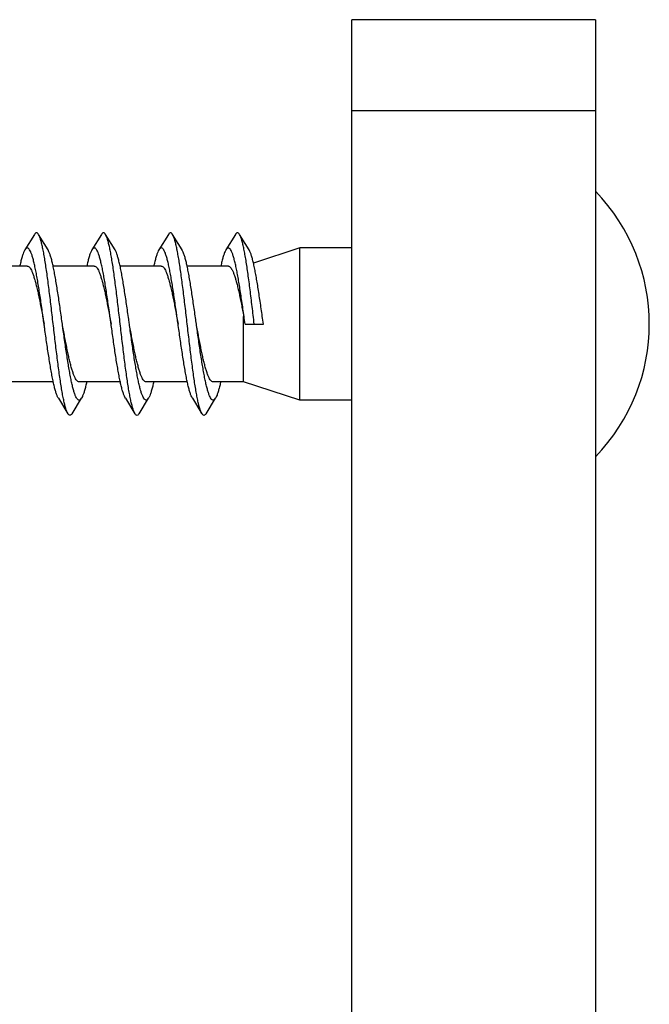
# Model space of a CAD drawing. Header units: millimetres. Extents: x 177 to 351, y 32 to 305.
# Tile 41 of 80: x 298.25 to 300.32, y 90.73 to 93.97. Entities that reach past the tile are written whole.
import ezdxf

# ---------------------------------------------------------------- set-up
doc = ezdxf.new("R2010")
doc.units = ezdxf.units.MM
doc.header["$LTSCALE"] = 30.734
doc.layers.get('0').update_dxf_attribs({"linetype": 'CONTINUOUS'})

msp = doc.modelspace()

# ---------------------------------------------------------------- linework, layer by layer
at = {"color": 7, "linetype": 'Continuous'}
for p, q in [((299.3448, 85.9695), (299.3448, 93.9695)), ((300.1448, 93.9695), (299.3448, 93.9695)), ((300.1448, 93.9695), (300.1448, 85.9695)), ((298.3031, 93.264), (298.2718, 93.2129)), ((298.3478, 93.2129), (298.3165, 93.264)), ((298.5231, 93.264), (298.4918, 93.2129)), ((298.5678, 93.2129), (298.5365, 93.264)), ((298.7431, 93.264), (298.7118, 93.2129)), ((298.7878, 93.2129), (298.7565, 93.264)), ((298.9631, 93.264), (298.9318, 93.2129)), ((299.0078, 93.2129), (298.9765, 93.264)), ((299.1748, 93.2195), (299.0222, 93.1699)), ((299.1748, 92.7195), (299.1748, 93.2195)), ((299.3448, 93.2195), (299.1748, 93.2195)), ((298.2798, 93.1595), (298.1446, 93.1595)), ((298.4998, 93.1595), (298.3646, 93.1595)), ((298.7198, 93.1595), (298.5846, 93.1595)), ((298.9398, 93.1595), (298.8046, 93.1595)), ((298.9901, 92.7795), (298.9901, 92.9947)), ((298.9948, 92.9695), (299.0548, 92.9695)), ((298.365, 92.7795), (298.2298, 92.7795)), ((298.585, 92.7795), (298.4498, 92.7795)), ((298.805, 92.7795), (298.6698, 92.7795)), ((298.9901, 92.7795), (298.8898, 92.7795)), ((299.1748, 92.7195), (298.9901, 92.7795)), ((298.3818, 92.726), (298.4131, 92.675)), ((298.4265, 92.675), (298.4578, 92.726)), ((298.6018, 92.726), (298.6331, 92.675)), ((298.6465, 92.675), (298.6778, 92.726)), ((298.8218, 92.726), (298.8531, 92.675)), ((298.8665, 92.675), (298.8978, 92.726)), ((299.3448, 92.7195), (299.1748, 92.7195))]:
    msp.add_line(p, q, dxfattribs=at)
at = {"color": 9, "linetype": 'Continuous'}
msp.add_line((300.1448, 93.6695), (299.3448, 93.6695), dxfattribs=at)
at = {"color": 7, "linetype": 'Continuous'}
for centre, radius, start, end in [((299.6958, 92.9695), 0.6261, 315.8157, 44.1799), ((293.0596, 91.8856), 6.0334, 10.3493, 10.59283)]:
    msp.add_arc(centre, radius, start, end, dxfattribs=at)
for points, knots in [([(298.3165, 93.264), (298.3156, 93.2655), (298.314, 93.2679), (298.3099, 93.2701), (298.3058, 93.2681), (298.304, 93.2656), (298.3031, 93.264), (298.3031, 93.264)], [0, 0, 0, 0, 0.00521492, 0.00888709, 0.01251081, 0.01780854, 0.01793831, 0.01793831, 0.01793831, 0.01793831]), ([(298.5365, 93.264), (298.5363, 93.2643), (298.5352, 93.2661), (298.5332, 93.2687), (298.5288, 93.27), (298.5254, 93.2674), (298.5238, 93.2652), (298.5231, 93.264)], [0, 0, 0, 0, 0.00129467, 0.00620796, 0.00967174, 0.01358475, 0.01794598, 0.01794598, 0.01794598, 0.01794598]), ([(298.7565, 93.264), (298.7561, 93.2647), (298.7547, 93.2667), (298.7522, 93.2694), (298.7478, 93.2696), (298.745, 93.2669), (298.7436, 93.2649), (298.7431, 93.264)], [0, 0, 0, 0, 0.00265862, 0.00711396, 0.01048917, 0.01477346, 0.01794746, 0.01794746, 0.01794746, 0.01794746]), ([(298.9765, 93.264), (298.9759, 93.2651), (298.9744, 93.2672), (298.9712, 93.2699), (298.9668, 93.269), (298.9646, 93.2663), (298.9634, 93.2645), (298.9631, 93.264)], [0, 0, 0, 0, 0.00389809, 0.00795052, 0.01136579, 0.01608406, 0.01794714, 0.01794714, 0.01794714, 0.01794714]), ([(298.4131, 92.675), (298.4123, 92.6762), (298.4103, 92.6802), (298.4073, 92.688), (298.404, 92.6991), (298.4007, 92.7127), (298.3974, 92.7287), (298.394, 92.7469), (298.3907, 92.7671), (298.3873, 92.7892), (298.384, 92.813), (298.3806, 92.8383), (298.3773, 92.8647), (298.3739, 92.8922), (298.3706, 92.9203), (298.3672, 92.9489), (298.3638, 92.9777), (298.3605, 93.0064), (298.3571, 93.0348), (298.3538, 93.0625), (298.3504, 93.0894), (298.3471, 93.1152), (298.3437, 93.1397), (298.3404, 93.1625), (298.337, 93.1836), (298.3337, 93.2027), (298.3303, 93.2196), (298.327, 93.2343), (298.3237, 93.2465), (298.3205, 93.2561), (298.3179, 93.2616), (298.3166, 93.2639), (298.3165, 93.264)], [0, 0, 0, 0, 0.0042966, 0.0134292, 0.0250179, 0.0390472, 0.0553845, 0.0739363, 0.0945109, 0.1169544, 0.1410531, 0.1665863, 0.1933445, 0.2210446, 0.2494895, 0.2783517, 0.307444, 0.3364193, 0.3650942, 0.3931294, 0.4203385, 0.4464162, 0.4711687, 0.4943466, 0.5157497, 0.5351975, 0.5525006, 0.5675454, 0.5801872, 0.5903862, 0.5981097, 0.5983078, 0.5983078, 0.5983078, 0.5983078]), ([(298.6331, 92.675), (298.632, 92.6768), (298.6296, 92.6816), (298.6265, 92.6904), (298.6232, 92.7021), (298.6199, 92.7163), (298.6166, 92.7328), (298.6132, 92.7515), (298.6099, 92.7722), (298.6065, 92.7948), (298.6032, 92.8189), (298.5998, 92.8445), (298.5965, 92.8712), (298.5931, 92.8988), (298.5898, 92.9271), (298.5864, 92.9557), (298.583, 92.9845), (298.5797, 93.0132), (298.5763, 93.0414), (298.573, 93.069), (298.5696, 93.0957), (298.5663, 93.1212), (298.5629, 93.1453), (298.5596, 93.1677), (298.5562, 93.1884), (298.5529, 93.2069), (298.5496, 93.2234), (298.5462, 93.2374), (298.5429, 93.249), (298.5398, 93.2577), (298.5375, 93.2623), (298.5365, 93.264)], [0, 0, 0, 0, 0.0062465, 0.0159683, 0.0281434, 0.0427344, 0.0596145, 0.0786602, 0.0997056, 0.122552, 0.1470246, 0.1728578, 0.1998758, 0.2277635, 0.2563434, 0.2852742, 0.3143711, 0.3432935, 0.3718424, 0.399705, 0.4266627, 0.4524538, 0.4768402, 0.4996234, 0.5205658, 0.5395252, 0.5562939, 0.5707804, 0.5828402, 0.5924486, 0.5983073, 0.5983073, 0.5983073, 0.5983073]), ([(298.8531, 92.675), (298.853, 92.6751), (298.8516, 92.6775), (298.849, 92.6832), (298.8457, 92.693), (298.8424, 92.7053), (298.8391, 92.72), (298.8358, 92.7371), (298.8324, 92.7563), (298.8291, 92.7774), (298.8257, 92.8004), (298.8224, 92.8249), (298.819, 92.8508), (298.8157, 92.8777), (298.8123, 92.9055), (298.809, 92.9339), (298.8056, 92.9626), (298.8022, 92.9914), (298.7989, 93.02), (298.7955, 93.0481), (298.7922, 93.0755), (298.7888, 93.1019), (298.7855, 93.1271), (298.7821, 93.1508), (298.7788, 93.1728), (298.7754, 93.193), (298.7721, 93.2111), (298.7688, 93.2269), (298.7655, 93.2404), (298.7622, 93.2514), (298.7592, 93.259), (298.7572, 93.2628), (298.7565, 93.264)], [0, 0, 0, 0, 0.0005013, 0.0083392, 0.0186486, 0.0314098, 0.0465533, 0.0639708, 0.0834991, 0.105002, 0.1282432, 0.1530724, 0.179198, 0.2064566, 0.2345238, 0.2632182, 0.2922092, 0.3212896, 0.3501508, 0.3785531, 0.4062335, 0.432922, 0.4584107, 0.4824219, 0.5047941, 0.5252705, 0.5437283, 0.5599591, 0.5738784, 0.5853555, 0.5943719, 0.5983086, 0.5983086, 0.5983086, 0.5983086]), ([(299.0248, 92.9695), (299.0237, 92.9791), (299.0214, 92.9982), (299.0181, 93.0267), (299.0147, 93.0547), (299.0114, 93.0819), (299.008, 93.108), (299.0047, 93.1329), (299.0013, 93.1562), (298.998, 93.1778), (298.9946, 93.1975), (298.9913, 93.2151), (298.988, 93.2304), (298.9847, 93.2433), (298.9814, 93.2536), (298.9786, 93.2603), (298.9769, 93.2634), (298.9765, 93.264)], [0, 0, 0, 0, 0.0290431, 0.057831, 0.08607, 0.1135493, 0.1399601, 0.165128, 0.1887575, 0.2107028, 0.2307078, 0.2486516, 0.2643406, 0.2776845, 0.2885784, 0.2970036, 0.2991556, 0.2991556, 0.2991556, 0.2991556]), ([(298.2718, 93.2129), (298.271, 93.2117), (298.2688, 93.2077), (298.2657, 93.1999), (298.2623, 93.1891), (298.2588, 93.1761), (298.2564, 93.1659), (298.2552, 93.1602), (298.255, 93.1595)], [0, 0, 0, 0, 0.00447121, 0.01363032, 0.02498616, 0.03851266, 0.0540667, 0.05620188, 0.05620188, 0.05620188, 0.05620188]), ([(298.3348, 92.9695), (298.3343, 92.973), (298.3326, 92.985), (298.3298, 93.0052), (298.3263, 93.0299), (298.3228, 93.0539), (298.3192, 93.0772), (298.3157, 93.0993), (298.3122, 93.1201), (298.3087, 93.1393), (298.3052, 93.1569), (298.3017, 93.1725), (298.2982, 93.1861), (298.2947, 93.1974), (298.2913, 93.2065), (298.2878, 93.2133), (298.2845, 93.2178), (298.2804, 93.22), (298.2761, 93.2186), (298.2736, 93.2157), (298.2722, 93.2136), (298.2718, 93.2129)], [0, 0, 0, 0, 0.0107855, 0.0361699, 0.0611986, 0.0856005, 0.1091691, 0.1316224, 0.1527944, 0.1724192, 0.1903661, 0.2064121, 0.2204623, 0.2323639, 0.2420774, 0.2495777, 0.2550142, 0.2588936, 0.2625576, 0.2675327, 0.2700295, 0.2700295, 0.2700295, 0.2700295]), ([(298.3948, 92.9695), (298.3943, 92.973), (298.3926, 92.985), (298.3898, 93.0052), (298.3863, 93.0299), (298.3828, 93.0539), (298.3792, 93.0772), (298.3757, 93.0993), (298.3722, 93.1201), (298.3687, 93.1393), (298.3652, 93.1569), (298.3617, 93.1725), (298.3582, 93.1861), (298.3547, 93.1974), (298.3514, 93.2062), (298.349, 93.2111), (298.3478, 93.2129)], [0, 0, 0, 0, 0.0107855, 0.0361699, 0.0611986, 0.0856005, 0.1091691, 0.1316224, 0.1527944, 0.1724192, 0.1903661, 0.2064121, 0.2204623, 0.2323639, 0.2420774, 0.2486279, 0.2486279, 0.2486279, 0.2486279]), ([(298.4918, 93.2129), (298.4907, 93.2112), (298.4883, 93.2066), (298.4851, 93.198), (298.4816, 93.1868), (298.4782, 93.1737), (298.4761, 93.1643), (298.475, 93.1595)], [0, 0, 0, 0, 0.00606089, 0.01564012, 0.02742332, 0.04134739, 0.05620178, 0.05620178, 0.05620178, 0.05620178]), ([(298.5548, 92.9695), (298.5541, 92.9747), (298.5522, 92.9882), (298.5491, 93.01), (298.5456, 93.0346), (298.5421, 93.0585), (298.5386, 93.0815), (298.535, 93.1034), (298.5315, 93.1239), (298.528, 93.1428), (298.5245, 93.16), (298.521, 93.1753), (298.5175, 93.1884), (298.5141, 93.1994), (298.5106, 93.208), (298.5072, 93.2143), (298.5038, 93.2184), (298.4995, 93.22), (298.4954, 93.218), (298.4932, 93.2152), (298.492, 93.2133), (298.4918, 93.2129)], [0, 0, 0, 0, 0.0156749, 0.0410253, 0.0659363, 0.0902116, 0.1135714, 0.1358056, 0.1566904, 0.1760101, 0.1936036, 0.2092747, 0.2229218, 0.2344031, 0.2436915, 0.2507743, 0.2558548, 0.2595577, 0.2633815, 0.2687045, 0.2700278, 0.2700278, 0.2700278, 0.2700278]), ([(298.6148, 92.9695), (298.6141, 92.9747), (298.6122, 92.9882), (298.6091, 93.01), (298.6056, 93.0346), (298.6021, 93.0585), (298.5986, 93.0815), (298.595, 93.1034), (298.5915, 93.1239), (298.588, 93.1428), (298.5845, 93.16), (298.581, 93.1753), (298.5775, 93.1884), (298.5741, 93.1994), (298.5709, 93.2073), (298.5687, 93.2115), (298.5678, 93.2129)], [0, 0, 0, 0, 0.0156749, 0.0410253, 0.0659363, 0.0902116, 0.1135714, 0.1358056, 0.1566904, 0.1760101, 0.1936036, 0.2092747, 0.2229218, 0.2344031, 0.2436915, 0.248629, 0.248629, 0.248629, 0.248629]), ([(298.7118, 93.2129), (298.7104, 93.2107), (298.7078, 93.2054), (298.7044, 93.196), (298.7009, 93.1844), (298.6978, 93.1719), (298.6959, 93.1634), (298.695, 93.1595)], [0, 0, 0, 0, 0.00773159, 0.01773092, 0.02993962, 0.04425157, 0.05619886, 0.05619886, 0.05619886, 0.05619886]), ([(298.7748, 92.9695), (298.7738, 92.9763), (298.7717, 92.9914), (298.7684, 93.0147), (298.7649, 93.0392), (298.7614, 93.063), (298.7579, 93.0858), (298.7544, 93.1074), (298.7509, 93.1277), (298.7474, 93.1463), (298.7439, 93.1631), (298.7404, 93.178), (298.7369, 93.1907), (298.7334, 93.2012), (298.73, 93.2094), (298.7265, 93.2152), (298.723, 93.219), (298.7186, 93.2199), (298.7147, 93.2172), (298.7128, 93.2146), (298.7118, 93.2129)], [0, 0, 0, 0, 0.0205682, 0.0458617, 0.0706589, 0.0947876, 0.1179351, 0.1399388, 0.1605243, 0.179538, 0.1967641, 0.212064, 0.2252974, 0.2363628, 0.2452218, 0.2518973, 0.2566405, 0.260228, 0.2642634, 0.2700252, 0.2700252, 0.2700252, 0.2700252]), ([(298.8348, 92.9695), (298.8338, 92.9763), (298.8317, 92.9914), (298.8284, 93.0147), (298.8249, 93.0392), (298.8214, 93.063), (298.8179, 93.0858), (298.8144, 93.1074), (298.8109, 93.1277), (298.8074, 93.1463), (298.8039, 93.1631), (298.8004, 93.178), (298.7969, 93.1907), (298.7934, 93.2012), (298.7904, 93.2084), (298.7884, 93.212), (298.7878, 93.2129)], [0, 0, 0, 0, 0.0205682, 0.0458617, 0.0706589, 0.0947876, 0.1179351, 0.1399388, 0.1605243, 0.179538, 0.1967641, 0.212064, 0.2252974, 0.2363628, 0.2452218, 0.2486294, 0.2486294, 0.2486294, 0.2486294]), ([(298.9318, 93.2129), (298.9315, 93.2126), (298.9299, 93.2099), (298.9272, 93.2038), (298.9237, 93.194), (298.9202, 93.1819), (298.9174, 93.1701), (298.9157, 93.1624), (298.915, 93.1595)], [0, 0, 0, 0, 0.00126214, 0.00948569, 0.01991039, 0.03253586, 0.0472383, 0.05620223, 0.05620223, 0.05620223, 0.05620223]), ([(298.9948, 92.9695), (298.9936, 92.9779), (298.9913, 92.9946), (298.9878, 93.0195), (298.9842, 93.0439), (298.9807, 93.0675), (298.9772, 93.0901), (298.9737, 93.1114), (298.9702, 93.1314), (298.9667, 93.1497), (298.9632, 93.1661), (298.9597, 93.1806), (298.9562, 93.1929), (298.9528, 93.2029), (298.9493, 93.2107), (298.9459, 93.2161), (298.9422, 93.2194), (298.9378, 93.2196), (298.9344, 93.2168), (298.9326, 93.2143), (298.9318, 93.2129)], [0, 0, 0, 0, 0.0254593, 0.0506733, 0.0753625, 0.099323, 0.1222637, 0.144017, 0.1643073, 0.1829986, 0.1998565, 0.2147765, 0.227591, 0.238241, 0.2466683, 0.2529478, 0.2573788, 0.2609177, 0.2652079, 0.2700299, 0.2700299, 0.2700299, 0.2700299]), ([(299.0548, 92.9695), (299.0536, 92.9779), (299.0513, 92.9946), (299.0478, 93.0195), (299.0442, 93.0439), (299.0407, 93.0675), (299.0372, 93.0901), (299.0337, 93.1114), (299.0302, 93.1314), (299.0267, 93.1497), (299.0232, 93.1661), (299.0197, 93.1806), (299.0162, 93.1929), (299.0128, 93.2029), (299.0099, 93.2094), (299.0082, 93.2124), (299.0078, 93.2129)], [0, 0, 0, 0, 0.0254593, 0.0506733, 0.0753625, 0.099323, 0.1222637, 0.144017, 0.1643073, 0.1829986, 0.1998565, 0.2147765, 0.227591, 0.238241, 0.2466683, 0.248629, 0.248629, 0.248629, 0.248629]), ([(298.2798, 93.1595), (298.2804, 93.1595), (298.2826, 93.1592), (298.286, 93.1568), (298.2898, 93.1522), (298.2935, 93.1455), (298.2972, 93.1368), (298.3009, 93.1262), (298.3047, 93.1138), (298.3084, 93.0997), (298.3122, 93.084), (298.3159, 93.0671), (298.3197, 93.049), (298.3235, 93.0299), (298.3273, 93.0102), (298.331, 92.9899), (298.3335, 92.9763), (298.3348, 92.9695)], [0, 0, 0, 0, 0.0019112, 0.0063114, 0.0121327, 0.0197243, 0.0291514, 0.0404241, 0.0534305, 0.068086, 0.0842076, 0.1016625, 0.1202217, 0.1397149, 0.1598934, 0.1805498, 0.2014389, 0.2014389, 0.2014389, 0.2014389]), ([(298.4998, 93.1595), (298.5004, 93.1595), (298.5026, 93.1592), (298.506, 93.1568), (298.5098, 93.1522), (298.5135, 93.1455), (298.5172, 93.1368), (298.5209, 93.1262), (298.5247, 93.1138), (298.5284, 93.0997), (298.5322, 93.084), (298.536, 93.0671), (298.5397, 93.049), (298.5435, 93.0299), (298.5473, 93.0102), (298.551, 92.9899), (298.5535, 92.9763), (298.5548, 92.9695)], [0, 0, 0, 0, 0.0019118, 0.0063124, 0.0121342, 0.0197261, 0.0291544, 0.040427, 0.0534355, 0.06809, 0.0842146, 0.1016659, 0.1202265, 0.1397164, 0.1598946, 0.1805501, 0.2014389, 0.2014389, 0.2014389, 0.2014389]), ([(298.7198, 93.1595), (298.7204, 93.1595), (298.7226, 93.1592), (298.726, 93.1568), (298.7298, 93.1522), (298.7335, 93.1455), (298.7372, 93.1368), (298.7409, 93.1262), (298.7447, 93.1138), (298.7484, 93.0997), (298.7522, 93.084), (298.756, 93.0671), (298.7597, 93.049), (298.7635, 93.0299), (298.7673, 93.0102), (298.771, 92.9899), (298.7735, 92.9763), (298.7748, 92.9695)], [0, 0, 0, 0, 0.0019121, 0.0063126, 0.0121344, 0.0197261, 0.0291542, 0.0404267, 0.0534349, 0.0680897, 0.0842141, 0.1016665, 0.1202286, 0.1397174, 0.1598963, 0.1805505, 0.2014389, 0.2014389, 0.2014389, 0.2014389]), ([(298.9398, 93.1595), (298.9403, 93.1595), (298.9422, 93.1593), (298.9455, 93.1573), (298.9492, 93.1529), (298.9529, 93.1466), (298.9566, 93.1383), (298.9603, 93.1281), (298.964, 93.1161), (298.9677, 93.1023), (298.9715, 93.0871), (298.9752, 93.0705), (298.9789, 93.0528), (298.9827, 93.034), (298.9864, 93.0146), (298.9889, 93.0014), (298.9901, 92.9947)], [0, 0, 0, 0, 0.0014382, 0.0056652, 0.0112257, 0.0184895, 0.0275693, 0.0384545, 0.0510806, 0.065331, 0.0810748, 0.0981383, 0.1163514, 0.1355038, 0.1553931, 0.1757936, 0.1757936, 0.1757936, 0.1757936]), ([(298.3818, 92.726), (298.3809, 92.7275), (298.3786, 92.7318), (298.3754, 92.74), (298.3719, 92.751), (298.3684, 92.7642), (298.3649, 92.7796), (298.3614, 92.7968), (298.3579, 92.8158), (298.3544, 92.8364), (298.3509, 92.8583), (298.3474, 92.8814), (298.3439, 92.9053), (298.3403, 92.93), (298.3373, 92.9514), (298.3355, 92.9646), (298.3348, 92.9695)], [0, 0, 0, 0, 0.0052576, 0.0146218, 0.0262012, 0.0399122, 0.0556792, 0.0733214, 0.0927252, 0.1136457, 0.1359421, 0.1593295, 0.1836392, 0.2085717, 0.2339259, 0.2486289, 0.2486289, 0.2486289, 0.2486289]), ([(298.4498, 92.7795), (298.4492, 92.7795), (298.447, 92.7798), (298.4436, 92.7821), (298.4398, 92.7868), (298.4361, 92.7935), (298.4324, 92.8021), (298.4287, 92.8127), (298.4249, 92.8252), (298.4212, 92.8393), (298.4174, 92.8549), (298.4136, 92.8719), (298.4099, 92.89), (298.4061, 92.909), (298.4023, 92.9288), (298.3986, 92.949), (298.3961, 92.9626), (298.3948, 92.9695)], [0, 0, 0, 0, 0.0019119, 0.0063124, 0.0121341, 0.019726, 0.0291541, 0.0404266, 0.0534348, 0.0680894, 0.0842132, 0.1016651, 0.120225, 0.139716, 0.1598943, 0.18055, 0.2014389, 0.2014389, 0.2014389, 0.2014389]), ([(298.4578, 92.726), (298.4575, 92.7256), (298.4563, 92.7237), (298.4541, 92.7209), (298.4499, 92.7189), (298.4457, 92.7207), (298.4423, 92.7249), (298.4388, 92.7313), (298.4354, 92.74), (298.4319, 92.751), (298.4284, 92.7642), (298.4249, 92.7796), (298.4214, 92.7968), (298.4179, 92.8158), (298.4144, 92.8364), (298.4109, 92.8583), (298.4074, 92.8814), (298.4039, 92.9053), (298.4003, 92.93), (298.3973, 92.9514), (298.3955, 92.9646), (298.3948, 92.9695)], [0, 0, 0, 0, 0.0015649, 0.0068154, 0.0106027, 0.0143376, 0.0194849, 0.0266569, 0.0360211, 0.0476006, 0.0613115, 0.0770786, 0.0947208, 0.1141246, 0.135045, 0.1573414, 0.1807288, 0.2050385, 0.2299711, 0.2553252, 0.2700282, 0.2700282, 0.2700282, 0.2700282]), ([(298.6018, 92.726), (298.6006, 92.728), (298.5981, 92.733), (298.5947, 92.7419), (298.5912, 92.7534), (298.5878, 92.767), (298.5843, 92.7827), (298.5808, 92.8003), (298.5773, 92.8197), (298.5737, 92.8405), (298.5702, 92.8627), (298.5667, 92.8859), (298.5632, 92.91), (298.5597, 92.9347), (298.5569, 92.9546), (298.5553, 92.9662), (298.5548, 92.9695)], [0, 0, 0, 0, 0.0068815, 0.0166793, 0.0286685, 0.042791, 0.0589257, 0.0769241, 0.0966342, 0.1178346, 0.1403626, 0.1639391, 0.1883964, 0.2134178, 0.2388298, 0.2486277, 0.2486277, 0.2486277, 0.2486277]), ([(298.6698, 92.7795), (298.6692, 92.7795), (298.667, 92.7798), (298.6636, 92.7821), (298.6598, 92.7868), (298.6561, 92.7935), (298.6524, 92.8021), (298.6487, 92.8127), (298.6449, 92.8252), (298.6412, 92.8393), (298.6374, 92.8549), (298.6336, 92.8719), (298.6299, 92.89), (298.6261, 92.909), (298.6223, 92.9288), (298.6186, 92.949), (298.6161, 92.9626), (298.6148, 92.9695)], [0, 0, 0, 0, 0.0019115, 0.0063117, 0.0121332, 0.0197245, 0.0291517, 0.0404238, 0.0534298, 0.0680852, 0.0842064, 0.1016619, 0.120221, 0.1397146, 0.1598932, 0.1805497, 0.2014389, 0.2014389, 0.2014389, 0.2014389]), ([(298.6778, 92.726), (298.6773, 92.7253), (298.6759, 92.7231), (298.6734, 92.7203), (298.6691, 92.719), (298.665, 92.7213), (298.6616, 92.7259), (298.6582, 92.7328), (298.6547, 92.7419), (298.6512, 92.7534), (298.6478, 92.767), (298.6443, 92.7827), (298.6408, 92.8003), (298.6373, 92.8197), (298.6337, 92.8405), (298.6302, 92.8627), (298.6267, 92.8859), (298.6232, 92.91), (298.6197, 92.9347), (298.6169, 92.9546), (298.6153, 92.9662), (298.6148, 92.9695)], [0, 0, 0, 0, 0.0027269, 0.0076285, 0.0112713, 0.0151891, 0.0207014, 0.0282837, 0.0380815, 0.0500707, 0.0641932, 0.0803279, 0.0983263, 0.1180364, 0.1392368, 0.1617648, 0.1853413, 0.2097986, 0.23482, 0.260232, 0.2700299, 0.2700299, 0.2700299, 0.2700299]), ([(298.8218, 92.726), (298.8217, 92.7262), (298.8202, 92.7286), (298.8175, 92.7343), (298.8141, 92.744), (298.8106, 92.7558), (298.8071, 92.7699), (298.8036, 92.786), (298.8001, 92.8039), (298.7966, 92.8236), (298.7931, 92.8447), (298.7896, 92.8671), (298.786, 92.8905), (298.7825, 92.9147), (298.779, 92.9395), (298.7764, 92.9578), (298.775, 92.9679), (298.7748, 92.9695)], [0, 0, 0, 0, 0.0005908, 0.0085916, 0.0188188, 0.0312183, 0.0457455, 0.0622398, 0.0805922, 0.1005922, 0.122076, 0.1448153, 0.1685865, 0.1931694, 0.2182857, 0.2437327, 0.2486275, 0.2486275, 0.2486275, 0.2486275]), ([(298.8978, 92.726), (298.8972, 92.7249), (298.8956, 92.7227), (298.8926, 92.7197), (298.8882, 92.7192), (298.8843, 92.7221), (298.881, 92.727), (298.8775, 92.7343), (298.8741, 92.744), (298.8706, 92.7558), (298.8671, 92.7699), (298.8636, 92.786), (298.8601, 92.8039), (298.8566, 92.8236), (298.8531, 92.8447), (298.8496, 92.8671), (298.846, 92.8905), (298.8425, 92.9147), (298.839, 92.9395), (298.8364, 92.9578), (298.835, 92.9679), (298.8348, 92.9695)], [0, 0, 0, 0, 0.0038119, 0.0083919, 0.0119503, 0.0161028, 0.021994, 0.0299948, 0.040222, 0.0526215, 0.0671487, 0.083643, 0.1019954, 0.1219954, 0.1434792, 0.1662185, 0.1899897, 0.2145726, 0.2396889, 0.2651359, 0.2700307, 0.2700307, 0.2700307, 0.2700307]), ([(298.8898, 92.7795), (298.8891, 92.7795), (298.887, 92.7798), (298.8835, 92.7822), (298.8798, 92.7869), (298.8761, 92.7936), (298.8724, 92.8023), (298.8686, 92.8129), (298.8649, 92.8253), (298.8611, 92.8394), (298.8574, 92.855), (298.8536, 92.872), (298.8499, 92.8901), (298.8461, 92.9091), (298.8423, 92.9288), (298.8386, 92.949), (298.8361, 92.9626), (298.8348, 92.9695)], [0, 0, 0, 0, 0.0019767, 0.0063866, 0.0122285, 0.0198331, 0.0292731, 0.0405524, 0.0535581, 0.0682148, 0.0843243, 0.1017716, 0.1203087, 0.139787, 0.1599376, 0.180575, 0.2014392, 0.2014392, 0.2014392, 0.2014392]), ([(298.4746, 92.7795), (298.4735, 92.7744), (298.4713, 92.7649), (298.4679, 92.7517), (298.4644, 92.7406), (298.4612, 92.7322), (298.4588, 92.7277), (298.4578, 92.726)], [0, 0, 0, 0, 0.0154379, 0.02926661, 0.04097537, 0.05046315, 0.05620264, 0.05620264, 0.05620264, 0.05620264]), ([(298.6946, 92.7795), (298.6944, 92.7786), (298.6931, 92.7726), (298.6907, 92.7623), (298.6872, 92.7494), (298.6837, 92.7387), (298.6807, 92.7311), (298.6786, 92.7272), (298.6778, 92.726)], [0, 0, 0, 0, 0.00276214, 0.01825671, 0.0316861, 0.04297177, 0.05203385, 0.05620163, 0.05620163, 0.05620163, 0.05620163]), ([(298.9146, 92.7795), (298.9142, 92.7776), (298.9127, 92.7707), (298.91, 92.7597), (298.9065, 92.7472), (298.9031, 92.7369), (298.9002, 92.7301), (298.8983, 92.7268), (298.8978, 92.726)], [0, 0, 0, 0, 0.00589962, 0.02099687, 0.03402902, 0.04488424, 0.05352671, 0.05620186, 0.05620186, 0.05620186, 0.05620186]), ([(298.4265, 92.675), (298.4259, 92.674), (298.4245, 92.672), (298.4216, 92.6693), (298.4172, 92.6697), (298.4148, 92.6724), (298.4135, 92.6743), (298.4131, 92.675)], [0, 0, 0, 0, 0.00341214, 0.00762154, 0.01100203, 0.01554399, 0.01794747, 0.01794747, 0.01794747, 0.01794747]), ([(298.6465, 92.675), (298.6458, 92.6737), (298.6441, 92.6714), (298.6406, 92.6689), (298.6363, 92.6704), (298.6343, 92.673), (298.6333, 92.6747), (298.6331, 92.675)], [0, 0, 0, 0, 0.00457586, 0.00842713, 0.01192146, 0.01692884, 0.01794486, 0.01794486, 0.01794486, 0.01794486]), ([(298.8665, 92.675), (298.8664, 92.6749), (298.8655, 92.6733), (298.8637, 92.6707), (298.8595, 92.6689), (298.8556, 92.6712), (298.8539, 92.6736), (298.8531, 92.675)], [0, 0, 0, 0, 0.00042423, 0.00562329, 0.00920265, 0.0129276, 0.01794098, 0.01794098, 0.01794098, 0.01794098])]:
    msp.add_open_spline(points, degree=3, knots=knots, dxfattribs=at)

doc.saveas('drawing.dxf')
